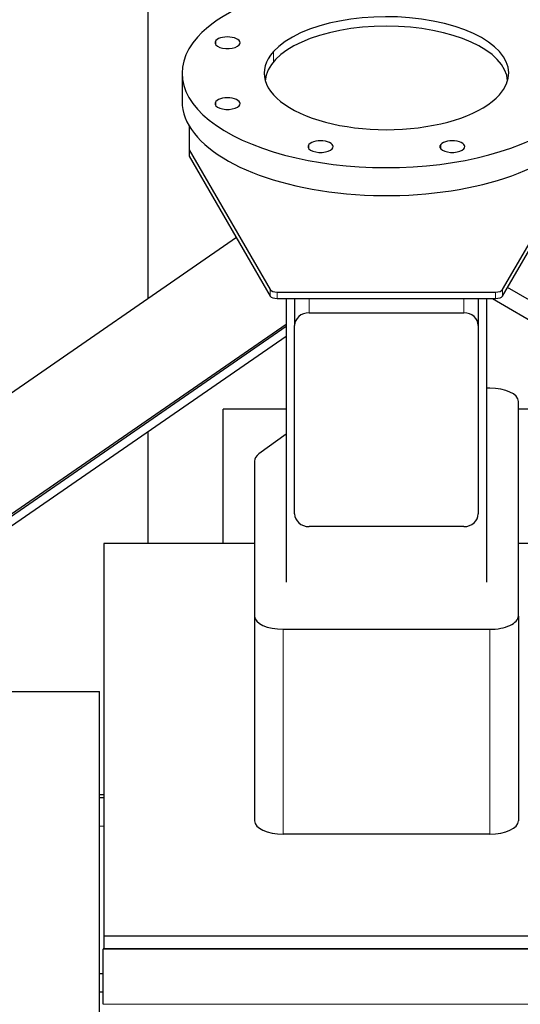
# Model space of a CAD drawing. Header units: inches. Extents: x 0 to 23760, y -13 to 16800.
# Tile 103 of 247: x 2810 to 3159, y 14336 to 15022. Entities that reach past the tile are written whole.
import ezdxf

# ---------------------------------------------------------------- set-up
doc = ezdxf.new("R2010")
doc.units = ezdxf.units.IN
doc.layers.add('254', color=7, linetype='Continuous', true_color=0xffffff)
doc.styles.add('latin_extended', font='simplex.shx')
doc.dimstyles.get("Standard").update_dxf_attribs({"dimtxt": 0.18, "dimasz": 0.18, "dimexe": 0.18, "dimexo": 0.0625, "dimgap": 0.09, "dimtad": 0, "dimtih": 1, "dimtoh": 1, "dimdec": 4, "dimzin": 0, "dimdsep": 46, "dimtxsty": 'Standard', "dimcen": 0.09, "dimadec": 0, "dimazin": 0, "dimtfac": 1, "dimtdec": 4, "dimtofl": 0, "dimtmove": 0, "dimatfit": 3, "dimfxl": 1, "dimtolj": 1, "dimtzin": 0, "dimarcsym": 0})

# ---------------------------------------------------------------- blocks, each defined once
blk = doc.blocks.new('_U1')
at = {"layer": '254', "color": 3, "linetype": 'Continuous', "lineweight": 13, "transparency": 16777216}
for p, q in [((8844.11, 14486.84), (8844.11, 10458.84)), ((958.13, 14131.84), (958.13, 10458.84)), ((1098.13, 10498.84), (8704.11, 10498.84))]:
    blk.add_line(p, q, dxfattribs=at)
at = {"layer": '254', "color": 3, "transparency": 16777216}
for points in [[(1098.13, 10522.18), (1098.13, 10475.51), (958.13, 10498.84)], [(8704.11, 10475.51), (8704.11, 10522.18), (8844.11, 10498.84)]]:
    blk.add_solid(points, dxfattribs=at)
at = {"layer": 'Defpoints', "color": 0, "transparency": 16777216}
for p in [(8844.11, 14526.84), (958.13, 14171.84), (8844.11, 10498.84)]:
    blk.add_point(p, dxfattribs=at)
at = {"layer": '254', "color": 2, "lineweight": 13, "transparency": 16777216, "insert": (4657.79, 10708.84), "char_height": 140, "attachment_point": 1, "style": 'latin_extended'}
blk.add_mtext('\\A1;7886', dxfattribs=at)

msp = doc.modelspace()

# ---------------------------------------------------------------- linework, layer by layer
at = {"layer": '254', "color": 2, "linetype": 'Continuous', "lineweight": 25}
for p, q in [((2899.781, 15215.845), (2899.781, 14827.341)), ((2923.615, 14984.59), (2923.615, 14965.076)), ((2928.615, 14947.799), (2928.615, 14931.284)), ((2928.615, 14931.284), (2928.615, 14926.849)), ((2928.615, 14931.284), (2985.123, 14833.72)), ((2928.615, 14926.849), (2985.123, 14829.285)), ((3147.106, 14833.72), (3203.615, 14931.284)), ((3147.106, 14829.285), (3203.615, 14926.849)), ((2961.54, 14869.987), (2500.268, 14551.404)), ((2989.953, 14832.008), (3142.276, 14832.008)), ((3194.02, 14809.947), (3150.582, 14835.285)), ((2989.953, 14827.573), (3142.276, 14827.573)), ((2996.115, 14827.571), (2996.115, 14629.786)), ((3002.115, 14827.573), (3002.115, 14808.715)), ((3130.115, 14827.573), (3130.115, 14808.715)), ((3136.115, 14629.786), (3136.115, 14827.571)), ((3139.988, 14827.573), (3187.973, 14799.581)), ((3012.115, 14817.585), (3120.115, 14817.585)), ((2996.109, 14809.513), (2547.667, 14499.791)), ((2547.667, 14498.467), (2996.109, 14808.189)), ((3002.115, 14677.437), (3002.115, 14808.715)), ((3130.115, 14808.715), (3130.115, 14677.437)), ((2543.516, 14488.787), (2996.107, 14801.375)), ((3138.115, 14765.089), (3136.114, 14765.089)), ((3158.115, 14606.248), (3158.115, 14755.854)), ((2952.275, 14656.683), (2952.275, 14750.504)), ((2996.115, 14750.504), (2952.275, 14750.504)), ((3179.113, 14750.504), (3158.111, 14750.504)), ((2899.781, 14734.857), (2899.781, 14656.697)), ((2996.115, 14732.879), (2977.241, 14719.184)), ((2974.115, 14714.226), (2974.115, 14606.248)), ((3120.115, 14668.567), (3012.115, 14668.567)), ((2974.117, 14656.686), (2869.111, 14656.686)), ((2869.111, 14656.686), (2869.111, 14383.331)), ((3215.111, 14656.686), (3158.113, 14656.686)), ((2974.115, 14606.248), (2974.115, 14463.448)), ((3158.115, 14606.248), (3158.115, 14463.448)), ((2994.115, 14597.013), (3138.115, 14597.013)), ((2804.115, 14553.741), (2866.115, 14553.741)), ((2866.115, 14287.741), (2866.115, 14553.741)), ((2866.113, 14481.845), (2869.109, 14481.845)), ((2866.115, 14479.845), (2869.111, 14479.845)), ((3138.115, 14454.213), (2994.115, 14454.213)), ((2869.111, 14383.331), (3183.112, 14383.331)), ((2869.111, 14383.331), (2869.111, 14374.223)), ((2868.614, 14374.229), (2868.614, 14374.003)), ((3183.171, 14374.229), (2868.614, 14374.229)), ((2868.614, 14335.609), (2868.614, 14374.003)), ((2866.115, 14357.041), (2868.614, 14357.041)), ((2868.615, 14344.155), (2866.115, 14344.155))]:
    msp.add_line(p, q, dxfattribs=at)
at = {"layer": '254', "color": 110, "linetype": 'Continuous', "lineweight": 13}
for p, q in [((2947.165, 15004.248), (2947.165, 15007.341)), ((2987.354, 14992.515), (2987.354, 14999.654)), ((2947.165, 14961.839), (2947.165, 14964.932)), ((3012.109, 14931.852), (3012.109, 14934.944)), ((3103.953, 14931.852), (3103.953, 14934.944)), ((2985.123, 14829.285), (2985.123, 14833.72)), ((2989.953, 14832.008), (2989.953, 14827.573)), ((3142.276, 14827.573), (3142.276, 14832.008)), ((3147.106, 14833.72), (3147.106, 14829.285)), ((3012.115, 14827.573), (3012.115, 14817.585)), ((3120.115, 14827.573), (3120.115, 14817.585)), ((2994.115, 14597.013), (2994.115, 14454.213)), ((3138.115, 14597.013), (3138.115, 14454.213)), ((2866.115, 14459.845), (2869.111, 14459.845)), ((2868.614, 14374.003), (3183.171, 14374.003)), ((2868.614, 14335.609), (7625.614, 14335.609))]:
    msp.add_line(p, q, dxfattribs=at)
at = {"layer": '254', "color": 2, "linetype": 'Continuous', "lineweight": 25}
for centre, major_axis, ratio, start_param, end_param in [((3066.115, 14984.59), (-142.5, 0), 0.4617486, 2.7488936, 5.8904862), ((3066.115, 14984.59), (-85.25, 0), 0.4617486, 2.7488936, 5.8904862), ((3066.115, 14978.381), (-84.5, 0), 0.4617486, 3.1651546, 6.2597215), ((3066.115, 14984.59), (-142.5, 0), 0.4617486, 5.8904862, 9.0320789), ((2955.249, 15005.794), (-8.75, 0), 0.4617486, 2.7488936, 5.8904862), ((2955.249, 15005.794), (-8.75, 0), 0.4617486, 5.8904862, 9.0320789), ((3066.115, 14984.59), (-85.25, 0), 0.4617486, 5.8904862, 9.0320789), ((2955.249, 14963.386), (-8.75, 0), 0.4617486, 2.7488936, 5.8904862), ((3066.115, 14965.076), (-142.5, 0), 0.4617486, 0, 2.7488936), ((2955.249, 14963.386), (-8.75, 0), 0.4617486, 5.8904862, 9.0320789), ((3020.193, 14933.398), (-8.75, 0), 0.4617486, 5.8904862, 9.0320789), ((3020.193, 14933.398), (-8.75, 0), 0.4617486, 2.7488936, 5.8904862), ((3112.037, 14933.398), (-8.75, 0), 0.4617486, 5.8904862, 9.0320789), ((3112.037, 14933.398), (-8.75, 0), 0.4617486, 2.7488936, 5.8904862), ((2989.953, 14834.317), (-5, 0), 0.4617486, 0.261326, 1.5707963), ((3142.276, 14834.317), (-5, 0), 0.4617486, 1.5707963, 2.8802667), ((2989.953, 14829.882), (5, 0), 0.4617486, 3.4029186, 4.712389), ((3142.276, 14829.882), (5, 0), 0.4617486, 4.712389, 6.0218593), ((3012.115, 14808.715), (-10, 0), 0.8870108, 4.712389, 6.2831853), ((3120.115, 14808.715), (-10, 0), 0.8870108, 3.1415927, 4.712389), ((3138.115, 14755.854), (-20, 0), 0.4617486, 3.1415927, 4.712389), ((2994.115, 14714.226), (-20, 0), 0.4617486, 5.7164561, 6.2831853), ((3012.115, 14677.437), (-10, 0), 0.8870108, 0, 1.5707963), ((3120.115, 14677.437), (-10, 0), 0.8870108, 1.5707963, 3.1415927), ((2994.115, 14606.248), (-20, 0), 0.4617486, 0, 1.5707963), ((3138.115, 14606.248), (-20, 0), 0.4617486, 1.5707963, 3.1415927), ((2994.115, 14463.448), (20, 0), 0.4617486, 3.1415927, 4.712389), ((3138.115, 14463.448), (20, 0), 0.4617486, 4.712389, 6.2831853)]:
    msp.add_ellipse(centre, major_axis=major_axis, ratio=ratio, start_param=start_param, end_param=end_param, dxfattribs=at)

# ---------------------------------------------------------------- dimensions: what is measured, and where the dimension line sits
at = {"layer": '254', "color": 2, "linetype": 'Continuous', "lineweight": 13}
dim = msp.add_linear_dim(base=(8844.115, 10498.845), p1=(958.135, 14171.845), p2=(8844.115, 14526.837), dimstyle='Standard', override={"dimscale": 40, "dimtxt": 3.5, "dimasz": 3.5, "dimexe": 1, "dimexo": 1, "dimgap": 1.75, "dimtad": 1, "dimtih": 1, "dimtoh": 0, "dimdec": 0, "dimlfac": 1, "dimzin": 8, "dimdsep": 46, "dimlunit": 2, "dimtxsty": 'latin_extended', "dimsah": 1, "dimse1": 0, "dimse2": 0, "dimsd1": 0, "dimsd2": 0, "dimclrd": 3, "dimclre": 3, "dimclrt": 2, "dimtol": 0, "dimtm": -0.1, "dimtfac": 0.714286, "dimtdec": 3, "dimtofl": 1, "dimtmove": 0, "dimtzin": 8, "dimlwd": 13, "dimlwe": 13}, dxfattribs=at)
dim.commit()
dim.dimension.update_dxf_attribs({"geometry": '_U1', "text_midpoint": (4901.125, 10498.845), "dimtype": 160})

doc.saveas('drawing.dxf')
